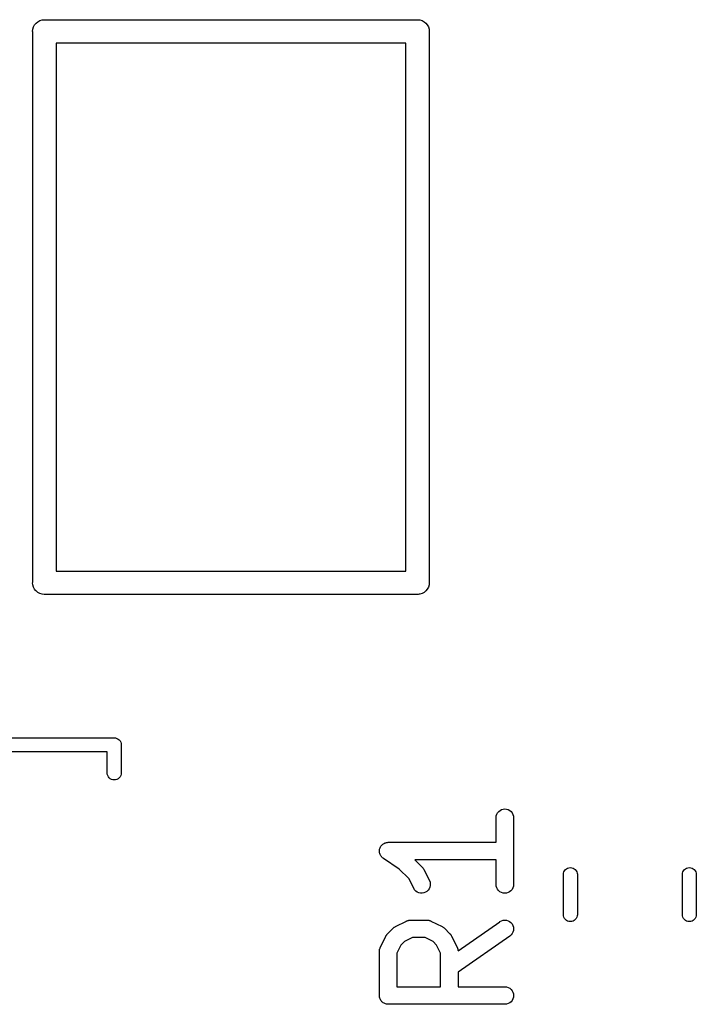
# Model space of a CAD drawing. Extents: x 0.02 to 3.89, y 0.07 to 3.88.
# Tile 45 of 172: x 2.18 to 2.41, y 2.12 to 2.45. Entities that reach past the tile are written whole.
import ezdxf

# ---------------------------------------------------------------- set-up
doc = ezdxf.new("R2010")
doc.units = 0
doc.header["$MEASUREMENT"] = 0
doc.layers.add('BLACK', color=7, linetype='CONTINUOUS')

msp = doc.modelspace()

# ---------------------------------------------------------------- linework, layer by layer
at = {"layer": 'BLACK', "linetype": 'CONTINUOUS'}
for p, q in [((2.18871, 2.44773), (2.18907, 2.44842)), ((2.18907, 2.44842), (2.18956, 2.44902)), ((2.18956, 2.44902), (2.19016, 2.44951)), ((2.19016, 2.44951), (2.19085, 2.44988)), ((2.19085, 2.44988), (2.19159, 2.4501)), ((2.19159, 2.4501), (2.19217, 2.45016)), ((2.19217, 2.45016), (2.19236, 2.45018)), ((2.19236, 2.45018), (2.19256, 2.45016)), ((2.19256, 2.45016), (2.31815, 2.45016)), ((2.31815, 2.45016), (2.31835, 2.45018)), ((2.31835, 2.45018), (2.31854, 2.45016)), ((2.31854, 2.45016), (2.31912, 2.4501)), ((2.31912, 2.4501), (2.31986, 2.44988)), ((2.31986, 2.44988), (2.32054, 2.44951)), ((2.32054, 2.44951), (2.32114, 2.44902)), ((2.32114, 2.44902), (2.32164, 2.44842)), ((2.32164, 2.44842), (2.322, 2.44773)), ((2.18841, 2.44622), (2.18848, 2.44699)), ((2.18843, 2.44603), (2.18841, 2.44622)), ((2.18843, 2.26043), (2.18843, 2.44603)), ((2.18848, 2.44699), (2.18871, 2.44773)), ((2.322, 2.44773), (2.32223, 2.44699)), ((2.32223, 2.44699), (2.3223, 2.44622)), ((2.3223, 2.44622), (2.32228, 2.44603)), ((2.32228, 2.44603), (2.32228, 2.26043)), ((2.1963, 2.44228), (2.1963, 2.26417)), ((2.31441, 2.44228), (2.1963, 2.44228)), ((2.31441, 2.26417), (2.31441, 2.44228)), ((2.1963, 2.26417), (2.31441, 2.26417)), ((2.18841, 2.26024), (2.18843, 2.26043)), ((2.18848, 2.25946), (2.18841, 2.26024)), ((2.18871, 2.25872), (2.18848, 2.25946)), ((2.32223, 2.25946), (2.322, 2.25872)), ((2.32225, 2.25966), (2.32223, 2.25946)), ((2.3223, 2.26024), (2.32225, 2.25966)), ((2.32228, 2.26043), (2.3223, 2.26024)), ((2.18907, 2.25804), (2.18871, 2.25872)), ((2.18951, 2.25751), (2.18907, 2.25804)), ((2.18956, 2.25744), (2.18951, 2.25751)), ((2.19016, 2.25695), (2.18956, 2.25744)), ((2.19085, 2.25658), (2.19016, 2.25695)), ((2.19159, 2.25636), (2.19085, 2.25658)), ((2.19236, 2.25628), (2.19159, 2.25636)), ((2.19256, 2.2563), (2.19236, 2.25628)), ((2.31815, 2.2563), (2.19256, 2.2563)), ((2.31835, 2.25628), (2.31815, 2.2563)), ((2.31854, 2.2563), (2.31835, 2.25628)), ((2.3189, 2.25633), (2.31854, 2.2563)), ((2.31912, 2.25636), (2.3189, 2.25633)), ((2.31986, 2.25658), (2.31912, 2.25636)), ((2.32054, 2.25695), (2.31986, 2.25658)), ((2.32114, 2.25744), (2.32054, 2.25695)), ((2.32164, 2.25804), (2.32114, 2.25744)), ((2.322, 2.25872), (2.32164, 2.25804)), ((2.02827, 2.20787), (2.21583, 2.20787)), ((2.21583, 2.20787), (2.21594, 2.20789)), ((2.21594, 2.20789), (2.21606, 2.20787)), ((2.21606, 2.20787), (2.21606, 2.20787)), ((2.21606, 2.20787), (2.21641, 2.20784)), ((2.21641, 2.20784), (2.21685, 2.2077)), ((2.21685, 2.2077), (2.21726, 2.20749)), ((2.21726, 2.20749), (2.21762, 2.20719)), ((2.21762, 2.20719), (2.21792, 2.20683)), ((2.21792, 2.20683), (2.21814, 2.20642)), ((2.21814, 2.20642), (2.21827, 2.20597)), ((2.21827, 2.20597), (2.21832, 2.20551)), ((2.21358, 2.20315), (2.03051, 2.20315)), ((2.21358, 2.19595), (2.21358, 2.20315)), ((2.21832, 2.20551), (2.21831, 2.2054)), ((2.21831, 2.2054), (2.21831, 2.19595)), ((2.21362, 2.1956), (2.21358, 2.19595)), ((2.21831, 2.19595), (2.21827, 2.1956)), ((2.21375, 2.19515), (2.21362, 2.1956)), ((2.21397, 2.19474), (2.21375, 2.19515)), ((2.21427, 2.19438), (2.21397, 2.19474)), ((2.21463, 2.19409), (2.21427, 2.19438)), ((2.21504, 2.19387), (2.21463, 2.19409)), ((2.21548, 2.19373), (2.21504, 2.19387)), ((2.21594, 2.19369), (2.21548, 2.19373)), ((2.21641, 2.19373), (2.21594, 2.19369)), ((2.21685, 2.19387), (2.21641, 2.19373)), ((2.21726, 2.19409), (2.21685, 2.19387)), ((2.21762, 2.19438), (2.21726, 2.19409)), ((2.21792, 2.19474), (2.21762, 2.19438)), ((2.21814, 2.19515), (2.21792, 2.19474)), ((2.21827, 2.1956), (2.21814, 2.19515)), ((2.3451, 2.1821), (2.34537, 2.1826)), ((2.34537, 2.1826), (2.34574, 2.18304)), ((2.34574, 2.18304), (2.34619, 2.1834)), ((2.34619, 2.1834), (2.3467, 2.18367)), ((2.3467, 2.18367), (2.34726, 2.18383)), ((2.34726, 2.18383), (2.34783, 2.18389)), ((2.34783, 2.18389), (2.3484, 2.18383)), ((2.3484, 2.18383), (2.34895, 2.18366)), ((2.34895, 2.18366), (2.34946, 2.18338)), ((2.34946, 2.18338), (2.34991, 2.18301)), ((2.34991, 2.18301), (2.35027, 2.18257)), ((2.35027, 2.18257), (2.35054, 2.18206)), ((2.34486, 2.18097), (2.34492, 2.18155)), ((2.34486, 2.18093), (2.34486, 2.18097)), ((2.34486, 2.17264), (2.34486, 2.18093)), ((2.34492, 2.18155), (2.3451, 2.1821)), ((2.35054, 2.18206), (2.35071, 2.18151)), ((2.35071, 2.18151), (2.35076, 2.18093)), ((2.35076, 2.18093), (2.35076, 2.15844)), ((2.30759, 2.1725), (2.30787, 2.17258)), ((2.30787, 2.17258), (2.30816, 2.17261)), ((2.30787, 2.17258), (2.30787, 2.17258)), ((2.30787, 2.17258), (2.30787, 2.17258)), ((2.30816, 2.17261), (2.30844, 2.17264)), ((2.30844, 2.17264), (2.34486, 2.17264)), ((2.30549, 2.16971), (2.30552, 2.16999)), ((2.30551, 2.16941), (2.30549, 2.16971)), ((2.30549, 2.16971), (2.30549, 2.16971)), ((2.30549, 2.16971), (2.30549, 2.16971)), ((2.30554, 2.16914), (2.30551, 2.16941)), ((2.30552, 2.16999), (2.30555, 2.17028)), ((2.30555, 2.17028), (2.30564, 2.17056)), ((2.30555, 2.17028), (2.30555, 2.17028)), ((2.30555, 2.17028), (2.30555, 2.17028)), ((2.30564, 2.17056), (2.30572, 2.17083)), ((2.30572, 2.17083), (2.30587, 2.1711)), ((2.30572, 2.17083), (2.30572, 2.17083)), ((2.30572, 2.17083), (2.30572, 2.17083)), ((2.30587, 2.1711), (2.30599, 2.17134)), ((2.30599, 2.17134), (2.30618, 2.17156)), ((2.30599, 2.17134), (2.30599, 2.17134)), ((2.30599, 2.17134), (2.30599, 2.17134)), ((2.30618, 2.17156), (2.30636, 2.17178)), ((2.30636, 2.17178), (2.30659, 2.17197)), ((2.30636, 2.17178), (2.30636, 2.17178)), ((2.30636, 2.17178), (2.30636, 2.17178)), ((2.30659, 2.17197), (2.30681, 2.17214)), ((2.30681, 2.17215), (2.30707, 2.17228)), ((2.30681, 2.17214), (2.30681, 2.17215)), ((2.30681, 2.17215), (2.30681, 2.17215)), ((2.30707, 2.17228), (2.30731, 2.17241)), ((2.30731, 2.17241), (2.30732, 2.17242)), ((2.30732, 2.17242), (2.30759, 2.1725)), ((2.30732, 2.17242), (2.30732, 2.17242)), ((2.30554, 2.16913), (2.30554, 2.16914)), ((2.30562, 2.16886), (2.30554, 2.16913)), ((2.30554, 2.16913), (2.30554, 2.16913)), ((2.3057, 2.16858), (2.30562, 2.16886)), ((2.30583, 2.16834), (2.3057, 2.16858)), ((2.3057, 2.16858), (2.3057, 2.16858)), ((2.3057, 2.16858), (2.3057, 2.16858)), ((2.30597, 2.16807), (2.30583, 2.16834)), ((2.30615, 2.16785), (2.30597, 2.16807)), ((2.30597, 2.16807), (2.30597, 2.16807)), ((2.30597, 2.16807), (2.30597, 2.16807)), ((2.30633, 2.16762), (2.30615, 2.16785)), ((2.30655, 2.16743), (2.30633, 2.16762)), ((2.30633, 2.16762), (2.30633, 2.16762)), ((2.30633, 2.16762), (2.30633, 2.16762)), ((2.30677, 2.16725), (2.30655, 2.16743)), ((2.3068, 2.16723), (2.30677, 2.16725)), ((2.30677, 2.16725), (2.30677, 2.16725)), ((2.30677, 2.16725), (2.30677, 2.16725)), ((2.30677, 2.16725), (2.30677, 2.16725)), ((2.31218, 2.16364), (2.3068, 2.16723)), ((2.34486, 2.16673), (2.31744, 2.16673)), ((2.31744, 2.16673), (2.3199, 2.16427)), ((2.34486, 2.15844), (2.34486, 2.16673)), ((2.31539, 2.16044), (2.31218, 2.16364)), ((2.3199, 2.16427), (2.31993, 2.16424)), ((2.31993, 2.16424), (2.32003, 2.16411)), ((2.32003, 2.16411), (2.32015, 2.16399)), ((2.32015, 2.16399), (2.32021, 2.16389)), ((2.32021, 2.16389), (2.32029, 2.16379)), ((2.32029, 2.16379), (2.32037, 2.16365)), ((2.32037, 2.16365), (2.32046, 2.16351)), ((2.32046, 2.16351), (2.32233, 2.15976)), ((2.36759, 2.16221), (2.36773, 2.16265)), ((2.36773, 2.16265), (2.36795, 2.16306)), ((2.36795, 2.16306), (2.36824, 2.16342)), ((2.36824, 2.16342), (2.3686, 2.16372)), ((2.3686, 2.16372), (2.36901, 2.16394)), ((2.36901, 2.16394), (2.36946, 2.16407)), ((2.36946, 2.16407), (2.36992, 2.16412)), ((2.36992, 2.16412), (2.37038, 2.16407)), ((2.37038, 2.16407), (2.37083, 2.16394)), ((2.37083, 2.16394), (2.37124, 2.16372)), ((2.37124, 2.16372), (2.3716, 2.16342)), ((2.3716, 2.16342), (2.37189, 2.16306)), ((2.37189, 2.16306), (2.37211, 2.16265)), ((2.37211, 2.16265), (2.37225, 2.16221)), ((2.40775, 2.16221), (2.40789, 2.16265)), ((2.40789, 2.16265), (2.40811, 2.16306)), ((2.40811, 2.16306), (2.4084, 2.16342)), ((2.4084, 2.16342), (2.40876, 2.16372)), ((2.40876, 2.16372), (2.40917, 2.16394)), ((2.40917, 2.16394), (2.40962, 2.16407)), ((2.40962, 2.16407), (2.41008, 2.16412)), ((2.41008, 2.16412), (2.41054, 2.16407)), ((2.41054, 2.16407), (2.41099, 2.16394)), ((2.41099, 2.16394), (2.4114, 2.16372)), ((2.4114, 2.16372), (2.41176, 2.16342)), ((2.41176, 2.16342), (2.41205, 2.16306)), ((2.41205, 2.16306), (2.41227, 2.16265)), ((2.41227, 2.16265), (2.41241, 2.16221)), ((2.31705, 2.15712), (2.31539, 2.16044)), ((2.32233, 2.15976), (2.32235, 2.15972)), ((2.32235, 2.15972), (2.32255, 2.15918)), ((2.36756, 2.16186), (2.36759, 2.16221)), ((2.36756, 2.14814), (2.36756, 2.16186)), ((2.37225, 2.16221), (2.37228, 2.16186)), ((2.37228, 2.16186), (2.37228, 2.14814)), ((2.40772, 2.16186), (2.40775, 2.16221)), ((2.40772, 2.14814), (2.40772, 2.16186)), ((2.41241, 2.16221), (2.41244, 2.16186)), ((2.41244, 2.16186), (2.41244, 2.14814)), ((2.31735, 2.15663), (2.31705, 2.15712)), ((2.31775, 2.15621), (2.31735, 2.15663)), ((2.31822, 2.15588), (2.31775, 2.15621)), ((2.32148, 2.15609), (2.32099, 2.15579)), ((2.3219, 2.15648), (2.32148, 2.15609)), ((2.32224, 2.15695), (2.3219, 2.15648)), ((2.32248, 2.15747), (2.32224, 2.15695)), ((2.32261, 2.15803), (2.32248, 2.15747)), ((2.32255, 2.15918), (2.32264, 2.15861)), ((2.32264, 2.15861), (2.32261, 2.15803)), ((2.34491, 2.15786), (2.34486, 2.15844)), ((2.34508, 2.15731), (2.34491, 2.15786)), ((2.34535, 2.1568), (2.34508, 2.15731)), ((2.34572, 2.15636), (2.34535, 2.1568)), ((2.34616, 2.15599), (2.34572, 2.15636)), ((2.34667, 2.15571), (2.34616, 2.15599)), ((2.34943, 2.15597), (2.34892, 2.1557)), ((2.34988, 2.15633), (2.34943, 2.15597)), ((2.35025, 2.15677), (2.34988, 2.15633)), ((2.35052, 2.15727), (2.35025, 2.15677)), ((2.3507, 2.15782), (2.35052, 2.15727)), ((2.35076, 2.1584), (2.3507, 2.15782)), ((2.35076, 2.15844), (2.35076, 2.1584)), ((2.31875, 2.15564), (2.31822, 2.15588)), ((2.31931, 2.15551), (2.31875, 2.15564)), ((2.31988, 2.15549), (2.31931, 2.15551)), ((2.32045, 2.15558), (2.31988, 2.15549)), ((2.32099, 2.15579), (2.32045, 2.15558)), ((2.34722, 2.15554), (2.34667, 2.15571)), ((2.34779, 2.15548), (2.34722, 2.15554)), ((2.34836, 2.15554), (2.34779, 2.15548)), ((2.34892, 2.1557), (2.34836, 2.15554)), ((2.31087, 2.1442), (2.31462, 2.14608)), ((2.31462, 2.14608), (2.31466, 2.1461)), ((2.31466, 2.1461), (2.31474, 2.14613)), ((2.31474, 2.14613), (2.31481, 2.14617)), ((2.31481, 2.14617), (2.31501, 2.14623)), ((2.31501, 2.14623), (2.3152, 2.1463)), ((2.3152, 2.1463), (2.31528, 2.14631)), ((2.31528, 2.14631), (2.31537, 2.14633)), ((2.31537, 2.14633), (2.31557, 2.14635)), ((2.31557, 2.14635), (2.31577, 2.14639)), ((2.31577, 2.14639), (2.31585, 2.14638)), ((2.31585, 2.14638), (2.31594, 2.14639)), ((2.31594, 2.14639), (2.32156, 2.14639)), ((2.32156, 2.14639), (2.3216, 2.14639)), ((2.3216, 2.14639), (2.32169, 2.14638)), ((2.32169, 2.14638), (2.32178, 2.14638)), ((2.32178, 2.14638), (2.32198, 2.14635)), ((2.32198, 2.14635), (2.32218, 2.14633)), ((2.32218, 2.14633), (2.32226, 2.1463)), ((2.32226, 2.1463), (2.32235, 2.14629)), ((2.32235, 2.14629), (2.32253, 2.14621)), ((2.32253, 2.14621), (2.32273, 2.14615)), ((2.32273, 2.14615), (2.3228, 2.14611)), ((2.3228, 2.14611), (2.32288, 2.14608)), ((2.32288, 2.14608), (2.32663, 2.1442)), ((2.34615, 2.14588), (2.34666, 2.14616)), ((2.34666, 2.14616), (2.34721, 2.14633)), ((2.34721, 2.14633), (2.34778, 2.14639)), ((2.34778, 2.14639), (2.34835, 2.14634)), ((2.34835, 2.14634), (2.34891, 2.14618)), ((2.34891, 2.14618), (2.34942, 2.14591)), ((2.36759, 2.14779), (2.36756, 2.14814)), ((2.36773, 2.14735), (2.36759, 2.14779)), ((2.36795, 2.14694), (2.36773, 2.14735)), ((2.36824, 2.14658), (2.36795, 2.14694)), ((2.3686, 2.14628), (2.36824, 2.14658)), ((2.36901, 2.14606), (2.3686, 2.14628)), ((2.36946, 2.14593), (2.36901, 2.14606)), ((2.37083, 2.14606), (2.37038, 2.14593)), ((2.37124, 2.14628), (2.37083, 2.14606)), ((2.3716, 2.14658), (2.37124, 2.14628)), ((2.37189, 2.14694), (2.3716, 2.14658)), ((2.37211, 2.14735), (2.37189, 2.14694)), ((2.37225, 2.14779), (2.37211, 2.14735)), ((2.37228, 2.14814), (2.37225, 2.14779)), ((2.40775, 2.14779), (2.40772, 2.14814)), ((2.40789, 2.14735), (2.40775, 2.14779)), ((2.40811, 2.14694), (2.40789, 2.14735)), ((2.4084, 2.14658), (2.40811, 2.14694)), ((2.40876, 2.14628), (2.4084, 2.14658)), ((2.40917, 2.14606), (2.40876, 2.14628)), ((2.40962, 2.14593), (2.40917, 2.14606)), ((2.41099, 2.14606), (2.41054, 2.14593)), ((2.4114, 2.14628), (2.41099, 2.14606)), ((2.41176, 2.14658), (2.4114, 2.14628)), ((2.41205, 2.14694), (2.41176, 2.14658)), ((2.41227, 2.14735), (2.41205, 2.14694)), ((2.41241, 2.14779), (2.41227, 2.14735)), ((2.41244, 2.14814), (2.41241, 2.14779)), ((2.30823, 2.14178), (2.3101, 2.14365)), ((2.3101, 2.14365), (2.31013, 2.14368)), ((2.31013, 2.14368), (2.31026, 2.14378)), ((2.31026, 2.14378), (2.31038, 2.1439)), ((2.31038, 2.1439), (2.31049, 2.14396)), ((2.31049, 2.14396), (2.31058, 2.14404)), ((2.31058, 2.14404), (2.31073, 2.14412)), ((2.31073, 2.14412), (2.31087, 2.1442)), ((2.32663, 2.1442), (2.32667, 2.14419)), ((2.32667, 2.14419), (2.32681, 2.1441)), ((2.32681, 2.1441), (2.32696, 2.14402)), ((2.32696, 2.14402), (2.32705, 2.14394)), ((2.32705, 2.14394), (2.32715, 2.14387)), ((2.32715, 2.14387), (2.32727, 2.14376)), ((2.32727, 2.14376), (2.3274, 2.14365)), ((2.3274, 2.14365), (2.32928, 2.14178)), ((2.33201, 2.13598), (2.34612, 2.14586)), ((2.34612, 2.14586), (2.34615, 2.14588)), ((2.34942, 2.14591), (2.34987, 2.14555)), ((2.34987, 2.14555), (2.35024, 2.14511)), ((2.35024, 2.14511), (2.35052, 2.14461)), ((2.35052, 2.14461), (2.3507, 2.14406)), ((2.35072, 2.14292), (2.35056, 2.14236)), ((2.3507, 2.14406), (2.35076, 2.14349)), ((2.35076, 2.14349), (2.35072, 2.14292)), ((2.36992, 2.14588), (2.36946, 2.14593)), ((2.37038, 2.14593), (2.36992, 2.14588)), ((2.41008, 2.14588), (2.40962, 2.14593)), ((2.41054, 2.14593), (2.41008, 2.14588)), ((2.3058, 2.13726), (2.30767, 2.14101)), ((2.30767, 2.14101), (2.30769, 2.14105)), ((2.30769, 2.14105), (2.30778, 2.14119)), ((2.30778, 2.14119), (2.30786, 2.14133)), ((2.30786, 2.14133), (2.30794, 2.14143)), ((2.30794, 2.14143), (2.30801, 2.14153)), ((2.30801, 2.14153), (2.30812, 2.14165)), ((2.30812, 2.14165), (2.30823, 2.14178)), ((2.31664, 2.14049), (2.31394, 2.13914)), ((2.32087, 2.14049), (2.31664, 2.14049)), ((2.32356, 2.13914), (2.32087, 2.14049)), ((2.32928, 2.14178), (2.3293, 2.14175)), ((2.3293, 2.14175), (2.32941, 2.14162)), ((2.32941, 2.14162), (2.32952, 2.1415)), ((2.32952, 2.1415), (2.32959, 2.14139)), ((2.32959, 2.14139), (2.32966, 2.1413)), ((2.32966, 2.1413), (2.32974, 2.14115)), ((2.32974, 2.14115), (2.32983, 2.14101)), ((2.32983, 2.14101), (2.3317, 2.13726)), ((2.3495, 2.14102), (2.33202, 2.12878)), ((2.34994, 2.14139), (2.3495, 2.14102)), ((2.3503, 2.14185), (2.34994, 2.14139)), ((2.35056, 2.14236), (2.3503, 2.14185)), ((2.30549, 2.13598), (2.3055, 2.13607)), ((2.3055, 2.13615), (2.30553, 2.13635)), ((2.3055, 2.13607), (2.3055, 2.13615)), ((2.30553, 2.13635), (2.30555, 2.13655)), ((2.30555, 2.13655), (2.30558, 2.13664)), ((2.30558, 2.13664), (2.30559, 2.13672)), ((2.30559, 2.13672), (2.30567, 2.13691)), ((2.30567, 2.13691), (2.30573, 2.1371)), ((2.30573, 2.1371), (2.30577, 2.13718)), ((2.30577, 2.13718), (2.3058, 2.13726)), ((2.31274, 2.13794), (2.31139, 2.13524)), ((2.31394, 2.13914), (2.31274, 2.13794)), ((2.32476, 2.13794), (2.32356, 2.13914)), ((2.32611, 2.13524), (2.32476, 2.13794)), ((2.3317, 2.13726), (2.33172, 2.13722)), ((2.33172, 2.13722), (2.33175, 2.13714)), ((2.33175, 2.13714), (2.33179, 2.13706)), ((2.33179, 2.13706), (2.33185, 2.13687)), ((2.33185, 2.13687), (2.33192, 2.13668)), ((2.33192, 2.13668), (2.33193, 2.1366)), ((2.33193, 2.1366), (2.33196, 2.13651)), ((2.33196, 2.13651), (2.33198, 2.13631)), ((2.33198, 2.13631), (2.33201, 2.13611)), ((2.33201, 2.13611), (2.33201, 2.13603)), ((2.33201, 2.13603), (2.33201, 2.13598)), ((2.30549, 2.13594), (2.30549, 2.13598)), ((2.30549, 2.12094), (2.30549, 2.13594)), ((2.31139, 2.13524), (2.31139, 2.12389)), ((2.32611, 2.12389), (2.32611, 2.13524)), ((2.33202, 2.12878), (2.33202, 2.12389)), ((2.31139, 2.12389), (2.32611, 2.12389)), ((2.33202, 2.12389), (2.34781, 2.12389)), ((2.34781, 2.12389), (2.34785, 2.12389)), ((2.34785, 2.12389), (2.34842, 2.12383)), ((2.34842, 2.12383), (2.34897, 2.12366)), ((2.34897, 2.12366), (2.34948, 2.12338)), ((2.34948, 2.12338), (2.34992, 2.12301)), ((2.34992, 2.12301), (2.35028, 2.12256)), ((2.30551, 2.12066), (2.30549, 2.12094)), ((2.30554, 2.12039), (2.30551, 2.12066)), ((2.30554, 2.12038), (2.30554, 2.12039)), ((2.30554, 2.12037), (2.30554, 2.12038)), ((2.30562, 2.1201), (2.30554, 2.12037)), ((2.3057, 2.11984), (2.30562, 2.1201)), ((2.30571, 2.11983), (2.3057, 2.11984)), ((2.30571, 2.11982), (2.30571, 2.11983)), ((2.30584, 2.11957), (2.30571, 2.11982)), ((2.30597, 2.11932), (2.30584, 2.11957)), ((2.35053, 2.1198), (2.35026, 2.11929)), ((2.35028, 2.12256), (2.35055, 2.12205)), ((2.3507, 2.12035), (2.35053, 2.1198)), ((2.35055, 2.12205), (2.35071, 2.12149)), ((2.35076, 2.12092), (2.3507, 2.12035)), ((2.35071, 2.12149), (2.35076, 2.12092)), ((2.30598, 2.11932), (2.30597, 2.11932)), ((2.30598, 2.11931), (2.30598, 2.11932)), ((2.30616, 2.11909), (2.30598, 2.11931)), ((2.30633, 2.11888), (2.30616, 2.11909)), ((2.30634, 2.11887), (2.30633, 2.11888)), ((2.30634, 2.11886), (2.30634, 2.11887)), ((2.30656, 2.11868), (2.30634, 2.11886)), ((2.30677, 2.1185), (2.30656, 2.11868)), ((2.30678, 2.1185), (2.30677, 2.1185)), ((2.30679, 2.11849), (2.30678, 2.1185)), ((2.30703, 2.11836), (2.30679, 2.11849)), ((2.30728, 2.11823), (2.30703, 2.11836)), ((2.30729, 2.11822), (2.30728, 2.11823)), ((2.3073, 2.11822), (2.30729, 2.11822)), ((2.30756, 2.11814), (2.3073, 2.11822)), ((2.30783, 2.11805), (2.30756, 2.11814)), ((2.30784, 2.11805), (2.30783, 2.11805)), ((2.30785, 2.11805), (2.30784, 2.11805)), ((2.30812, 2.11802), (2.30785, 2.11805)), ((2.3084, 2.11799), (2.30812, 2.11802)), ((2.30842, 2.11799), (2.3084, 2.11799)), ((2.30844, 2.11799), (2.30842, 2.11799)), ((2.30842, 2.11799), (2.30842, 2.11799)), ((2.30842, 2.11799), (2.30842, 2.11799)), ((2.34781, 2.11799), (2.30844, 2.11799)), ((2.34838, 2.11804), (2.34781, 2.11799)), ((2.34894, 2.11821), (2.34838, 2.11804)), ((2.34944, 2.11848), (2.34894, 2.11821)), ((2.34989, 2.11885), (2.34944, 2.11848)), ((2.35026, 2.11929), (2.34989, 2.11885))]:
    msp.add_line(p, q, dxfattribs=at)

doc.saveas('drawing.dxf')
